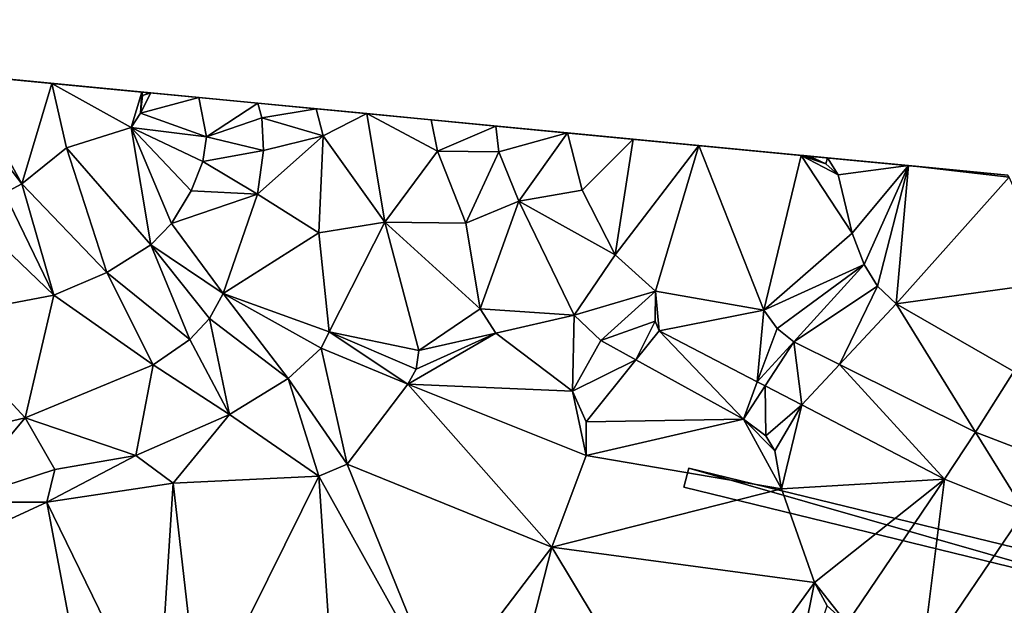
# Model space of a CAD drawing. Header units: inches. Extents: x 92348 to 92626, y 1600224 to 1600387.
# Tile 108 of 117: x 92534 to 92573, y 1600358 to 1600381. Entities that reach past the tile are written whole.
import ezdxf

# ---------------------------------------------------------------- set-up
doc = ezdxf.new("R2010")
doc.units = ezdxf.units.IN
doc.header["$MEASUREMENT"] = 0
doc.layers.add('Objekter_Hekk', color=10, linetype='Continuous')
doc.layers.add('Terreng_ortofoto', color=10, linetype='Continuous')

msp = doc.modelspace()

# ---------------------------------------------------------------- linework, layer by layer
at = {"layer": 'Terreng_ortofoto'}
for points in [[(92529.386, 1600379.123, 118.267), (92543.266, 1600377.791, 115), (92509.069, 1600381.073, 120.875)], [(92543.266, 1600377.791, 115), (92572.785, 1600374.958, 107), (92509.069, 1600381.073, 120.875)], [(92531.607, 1600378.909, 118), (92535.15, 1600378.569, 117.5), (92529.386, 1600379.123, 118.267)], [(92535.15, 1600378.569, 117.5), (92539.011, 1600378.199, 116.839), (92529.386, 1600379.123, 118.267)], [(92529.386, 1600379.123, 118.267), (92539.011, 1600378.199, 116.839), (92543.266, 1600377.791, 115)], [(92533.966, 1600374.618, 117), (92531.607, 1600378.909, 118), (92530.966, 1600378.531, 118)], [(92533.966, 1600374.618, 117), (92535.15, 1600378.569, 117.5), (92531.607, 1600378.909, 118)], [(92533.966, 1600374.618, 117), (92530.966, 1600378.531, 118), (92533.287, 1600374.254, 117)], [(92533.966, 1600374.618, 117), (92535.73, 1600376.028, 117), (92535.15, 1600378.569, 117.5)], [(92535.73, 1600376.028, 117), (92538.271, 1600376.839, 117), (92535.15, 1600378.569, 117.5)], [(92538.271, 1600376.839, 117), (92538.693, 1600378.229, 117), (92535.15, 1600378.569, 117.5)], [(92535.15, 1600378.569, 117.5), (92538.693, 1600378.229, 117), (92539.011, 1600378.199, 116.839)], [(92538.634, 1600377.401, 117), (92538.693, 1600378.229, 117), (92538.271, 1600376.839, 117)], [(92538.634, 1600377.401, 117), (92538.72, 1600378.089, 117), (92538.693, 1600378.229, 117)], [(92538.634, 1600377.401, 117), (92539.051, 1600378.195, 116.839), (92538.72, 1600378.089, 117)], [(92538.634, 1600377.401, 117), (92540.934, 1600378.014, 116), (92539.051, 1600378.195, 116.839)], [(92538.693, 1600378.229, 117), (92538.72, 1600378.089, 117), (92539.011, 1600378.199, 116.839)], [(92538.72, 1600378.089, 117), (92539.051, 1600378.195, 116.839), (92539.011, 1600378.199, 116.839)], [(92539.051, 1600378.195, 116.839), (92540.934, 1600378.014, 116), (92539.011, 1600378.199, 116.839)], [(92539.011, 1600378.199, 116.839), (92540.934, 1600378.014, 116), (92543.266, 1600377.791, 115)], [(92541.234, 1600376.46, 116), (92540.934, 1600378.014, 116), (92538.634, 1600377.401, 117)], [(92541.234, 1600376.46, 116), (92543.266, 1600377.791, 115), (92540.934, 1600378.014, 116)], [(92541.234, 1600376.46, 116), (92543.412, 1600377.209, 115), (92543.266, 1600377.791, 115)], [(92543.266, 1600377.791, 115), (92543.412, 1600377.209, 115), (92545.55, 1600377.571, 114)], [(92543.266, 1600377.791, 115), (92545.55, 1600377.571, 114), (92547.546, 1600377.38, 113)], [(92543.266, 1600377.791, 115), (92547.546, 1600377.38, 113), (92550.08, 1600377.137, 112)], [(92543.266, 1600377.791, 115), (92550.08, 1600377.137, 112), (92572.785, 1600374.958, 107)], [(92541.234, 1600376.46, 116), (92538.634, 1600377.401, 117), (92538.271, 1600376.839, 117)], [(92543.412, 1600377.209, 115), (92545.827, 1600376.502, 114), (92545.55, 1600377.571, 114)], [(92547.546, 1600377.38, 113), (92545.55, 1600377.571, 114), (92545.827, 1600376.502, 114)], [(92548.259, 1600373.103, 113), (92547.546, 1600377.38, 113), (92545.827, 1600376.502, 114)], [(92548.259, 1600373.103, 113), (92550.336, 1600375.896, 112), (92547.546, 1600377.38, 113)], [(92550.336, 1600375.896, 112), (92550.08, 1600377.137, 112), (92547.546, 1600377.38, 113)], [(92541.234, 1600376.46, 116), (92543.482, 1600375.926, 115), (92543.412, 1600377.209, 115)], [(92543.482, 1600375.926, 115), (92545.827, 1600376.502, 114), (92543.412, 1600377.209, 115)], [(92550.336, 1600375.896, 112), (92552.63, 1600376.892, 111), (92550.08, 1600377.137, 112)], [(92552.63, 1600376.892, 111), (92564.657, 1600375.738, 108.075), (92550.08, 1600377.137, 112)], [(92550.08, 1600377.137, 112), (92564.657, 1600375.738, 108.075), (92572.785, 1600374.958, 107)], [(92539.043, 1600372.218, 116), (92538.271, 1600376.839, 117), (92535.73, 1600376.028, 117)], [(92539.043, 1600372.218, 116), (92539.863, 1600373.059, 116), (92538.271, 1600376.839, 117)], [(92541.234, 1600376.46, 116), (92538.271, 1600376.839, 117), (92541.091, 1600375.492, 116)], [(92539.863, 1600373.059, 116), (92540.634, 1600374.342, 116), (92538.271, 1600376.839, 117)], [(92541.091, 1600375.492, 116), (92538.271, 1600376.839, 117), (92540.634, 1600374.342, 116)], [(92552.747, 1600375.88, 111), (92552.63, 1600376.892, 111), (92550.336, 1600375.896, 112)], [(92552.747, 1600375.88, 111), (92555.449, 1600376.621, 110), (92552.63, 1600376.892, 111)], [(92552.63, 1600376.892, 111), (92555.449, 1600376.621, 110), (92558.033, 1600376.373, 109.5)], [(92552.63, 1600376.892, 111), (92558.033, 1600376.373, 109.5), (92564.657, 1600375.738, 108.075)], [(92553.532, 1600373.94, 111), (92555.449, 1600376.621, 110), (92552.747, 1600375.88, 111)], [(92556.033, 1600374.362, 110), (92555.449, 1600376.621, 110), (92553.532, 1600373.94, 111)], [(92556.033, 1600374.362, 110), (92558.033, 1600376.373, 109.5), (92555.449, 1600376.621, 110)], [(92541.234, 1600376.46, 116), (92541.091, 1600375.492, 116), (92543.482, 1600375.926, 115)], [(92543.482, 1600375.926, 115), (92543.252, 1600374.211, 115), (92545.827, 1600376.502, 114)], [(92543.252, 1600374.211, 115), (92545.658, 1600372.694, 114), (92545.827, 1600376.502, 114)], [(92548.259, 1600373.103, 113), (92545.827, 1600376.502, 114), (92545.658, 1600372.694, 114)], [(92556.033, 1600374.362, 110), (92557.325, 1600371.82, 110), (92558.033, 1600376.373, 109.5)], [(92558.033, 1600376.373, 109.5), (92557.325, 1600371.82, 110), (92560.618, 1600376.125, 109)], [(92558.033, 1600376.373, 109.5), (92560.618, 1600376.125, 109), (92564.657, 1600375.738, 108.075)], [(92537.316, 1600371.128, 116), (92535.73, 1600376.028, 117), (92533.966, 1600374.618, 117)], [(92539.043, 1600372.218, 116), (92535.73, 1600376.028, 117), (92537.316, 1600371.128, 116)], [(92543.482, 1600375.926, 115), (92541.091, 1600375.492, 116), (92543.252, 1600374.211, 115)], [(92548.259, 1600373.103, 113), (92551.451, 1600373.068, 112), (92550.336, 1600375.896, 112)], [(92551.451, 1600373.068, 112), (92552.747, 1600375.88, 111), (92550.336, 1600375.896, 112)], [(92551.451, 1600373.068, 112), (92553.532, 1600373.94, 111), (92552.747, 1600375.88, 111)], [(92557.325, 1600371.82, 110), (92558.922, 1600370.392, 110), (92560.618, 1600376.125, 109)], [(92563.187, 1600369.642, 109), (92560.618, 1600376.125, 109), (92558.922, 1600370.392, 110)], [(92563.187, 1600369.642, 109), (92564.657, 1600375.738, 108.075), (92560.618, 1600376.125, 109)], [(92541.091, 1600375.492, 116), (92540.634, 1600374.342, 116), (92543.252, 1600374.211, 115)], [(92563.187, 1600369.642, 109), (92566.661, 1600372.672, 108), (92564.657, 1600375.738, 108.075)], [(92564.657, 1600375.738, 108.075), (92566.661, 1600372.672, 108), (92566.114, 1600374.976, 108)], [(92564.657, 1600375.738, 108.075), (92566.114, 1600374.976, 108), (92565.624, 1600375.398, 108)], [(92564.657, 1600375.738, 108.075), (92565.624, 1600375.398, 108), (92564.76, 1600375.728, 108.051)], [(92564.657, 1600375.738, 108.075), (92564.76, 1600375.728, 108.051), (92565.694, 1600375.638, 107.909)], [(92564.657, 1600375.738, 108.075), (92565.694, 1600375.638, 107.909), (92568.884, 1600375.332, 107.5)], [(92564.657, 1600375.738, 108.075), (92568.884, 1600375.332, 107.5), (92572.785, 1600374.958, 107)], [(92565.624, 1600375.398, 108), (92564.983, 1600375.706, 108), (92564.76, 1600375.728, 108.051)], [(92564.76, 1600375.728, 108.051), (92564.983, 1600375.706, 108), (92565.694, 1600375.638, 107.909)], [(92565.624, 1600375.398, 108), (92565.694, 1600375.638, 107.909), (92564.983, 1600375.706, 108)], [(92565.624, 1600375.398, 108), (92566.114, 1600374.976, 108), (92565.694, 1600375.638, 107.909)], [(92566.114, 1600374.976, 108), (92568.884, 1600375.332, 107.5), (92565.694, 1600375.638, 107.909)], [(92566.114, 1600374.976, 108), (92566.661, 1600372.672, 108), (92568.884, 1600375.332, 107.5)], [(92567.132, 1600371.45, 108), (92568.884, 1600375.332, 107.5), (92566.661, 1600372.672, 108)], [(92567.132, 1600371.45, 108), (92567.663, 1600370.597, 108), (92568.884, 1600375.332, 107.5)], [(92567.663, 1600370.597, 108), (92568.397, 1600369.9, 108), (92568.884, 1600375.332, 107.5)], [(92568.884, 1600375.332, 107.5), (92568.397, 1600369.9, 108), (92572.846, 1600374.879, 107)], [(92568.884, 1600375.332, 107.5), (92572.846, 1600374.879, 107), (92572.785, 1600374.958, 107)], [(92574.671, 1600370.764, 107), (92572.846, 1600374.879, 107), (92568.397, 1600369.9, 108)], [(92533.966, 1600374.618, 117), (92533.287, 1600374.254, 117), (92535.224, 1600370.236, 116)], [(92537.316, 1600371.128, 116), (92533.966, 1600374.618, 117), (92535.224, 1600370.236, 116)], [(92539.863, 1600373.059, 116), (92543.252, 1600374.211, 115), (92540.634, 1600374.342, 116)], [(92556.033, 1600374.362, 110), (92553.532, 1600373.94, 111), (92557.325, 1600371.82, 110)], [(92531.31, 1600373.99, 117), (92530.47, 1600369.337, 116), (92535.224, 1600370.236, 116)], [(92531.31, 1600373.99, 117), (92535.224, 1600370.236, 116), (92533.287, 1600374.254, 117)], [(92541.89, 1600370.3, 115), (92543.252, 1600374.211, 115), (92539.863, 1600373.059, 116)], [(92541.89, 1600370.3, 115), (92545.658, 1600372.694, 114), (92543.252, 1600374.211, 115)], [(92551.451, 1600373.068, 112), (92552.012, 1600369.703, 112), (92553.532, 1600373.94, 111)], [(92553.532, 1600373.94, 111), (92552.012, 1600369.703, 112), (92555.709, 1600369.456, 111)], [(92553.532, 1600373.94, 111), (92555.709, 1600369.456, 111), (92557.325, 1600371.82, 110)], [(92546.067, 1600368.802, 114), (92548.259, 1600373.103, 113), (92545.658, 1600372.694, 114)], [(92546.067, 1600368.802, 114), (92549.602, 1600368.058, 113), (92548.259, 1600373.103, 113)], [(92549.602, 1600368.058, 113), (92552.012, 1600369.703, 112), (92548.259, 1600373.103, 113)], [(92548.259, 1600373.103, 113), (92552.012, 1600369.703, 112), (92551.451, 1600373.068, 112)], [(92539.043, 1600372.218, 116), (92541.89, 1600370.3, 115), (92539.863, 1600373.059, 116)], [(92546.067, 1600368.802, 114), (92545.658, 1600372.694, 114), (92541.89, 1600370.3, 115)], [(92563.187, 1600369.642, 109), (92567.132, 1600371.45, 108), (92566.661, 1600372.672, 108)], [(92539.043, 1600372.218, 116), (92537.316, 1600371.128, 116), (92540.577, 1600368.49, 115)], [(92539.043, 1600372.218, 116), (92540.577, 1600368.49, 115), (92541.357, 1600369.322, 115)], [(92539.043, 1600372.218, 116), (92541.357, 1600369.322, 115), (92541.89, 1600370.3, 115)], [(92555.709, 1600369.456, 111), (92558.922, 1600370.392, 110), (92557.325, 1600371.82, 110)], [(92563.187, 1600369.642, 109), (92563.701, 1600368.929, 109), (92567.132, 1600371.45, 108)], [(92563.701, 1600368.929, 109), (92564.369, 1600368.403, 109), (92567.132, 1600371.45, 108)], [(92564.369, 1600368.403, 109), (92567.663, 1600370.597, 108), (92567.132, 1600371.45, 108)], [(92537.316, 1600371.128, 116), (92535.224, 1600370.236, 116), (92539.133, 1600367.503, 115)], [(92537.316, 1600371.128, 116), (92539.133, 1600367.503, 115), (92540.577, 1600368.49, 115)], [(92555.709, 1600369.456, 111), (92556.766, 1600368.451, 111), (92558.922, 1600370.392, 110)], [(92556.766, 1600368.451, 111), (92558.905, 1600369.212, 110), (92558.922, 1600370.392, 110)], [(92558.905, 1600369.212, 110), (92559.066, 1600368.837, 110), (92558.922, 1600370.392, 110)], [(92559.066, 1600368.837, 110), (92563.187, 1600369.642, 109), (92558.922, 1600370.392, 110)], [(92564.369, 1600368.403, 109), (92566.165, 1600367.509, 109), (92567.663, 1600370.597, 108)], [(92567.663, 1600370.597, 108), (92566.165, 1600367.509, 109), (92568.397, 1600369.9, 108)], [(92574.671, 1600370.764, 107), (92568.397, 1600369.9, 108), (92573.027, 1600367.24, 108)], [(92534.1, 1600365.409, 115), (92535.224, 1600370.236, 116), (92530.47, 1600369.337, 116)], [(92534.1, 1600365.409, 115), (92539.133, 1600367.503, 115), (92535.224, 1600370.236, 116)], [(92541.89, 1600370.3, 115), (92541.357, 1600369.322, 115), (92544.453, 1600366.958, 114)], [(92546.067, 1600368.802, 114), (92541.89, 1600370.3, 115), (92545.752, 1600368.159, 114)], [(92541.89, 1600370.3, 115), (92544.453, 1600366.958, 114), (92545.752, 1600368.159, 114)], [(92549.602, 1600368.058, 113), (92552.63, 1600368.748, 112), (92552.012, 1600369.703, 112)], [(92552.012, 1600369.703, 112), (92552.63, 1600368.748, 112), (92555.709, 1600369.456, 111)], [(92559.066, 1600368.837, 110), (92562.924, 1600366.832, 110), (92563.187, 1600369.642, 109)], [(92563.187, 1600369.642, 109), (92562.924, 1600366.832, 110), (92563.701, 1600368.929, 109)], [(92571.521, 1600364.844, 109), (92568.397, 1600369.9, 108), (92566.165, 1600367.509, 109)], [(92571.521, 1600364.844, 109), (92573.027, 1600367.24, 108), (92568.397, 1600369.9, 108)], [(92530.458, 1600364.554, 115), (92534.1, 1600365.409, 115), (92530.47, 1600369.337, 116)], [(92542.149, 1600365.541, 114), (92541.357, 1600369.322, 115), (92540.577, 1600368.49, 115)], [(92542.149, 1600365.541, 114), (92544.453, 1600366.958, 114), (92541.357, 1600369.322, 115)], [(92555.649, 1600366.466, 112), (92555.709, 1600369.456, 111), (92552.63, 1600368.748, 112)], [(92555.649, 1600366.466, 112), (92556.766, 1600368.451, 111), (92555.709, 1600369.456, 111)], [(92556.766, 1600368.451, 111), (92558.144, 1600367.691, 111), (92558.905, 1600369.212, 110)], [(92558.905, 1600369.212, 110), (92558.144, 1600367.691, 111), (92559.066, 1600368.837, 110)], [(92562.377, 1600365.358, 111), (92559.066, 1600368.837, 110), (92558.144, 1600367.691, 111)], [(92562.377, 1600365.358, 111), (92562.924, 1600366.832, 110), (92559.066, 1600368.837, 110)], [(92562.924, 1600366.832, 110), (92564.369, 1600368.403, 109), (92563.701, 1600368.929, 109)], [(92542.149, 1600365.541, 114), (92540.577, 1600368.49, 115), (92539.133, 1600367.503, 115)], [(92546.067, 1600368.802, 114), (92545.752, 1600368.159, 114), (92549.161, 1600366.738, 113)], [(92546.067, 1600368.802, 114), (92549.161, 1600366.738, 113), (92549.495, 1600367.33, 113)], [(92546.067, 1600368.802, 114), (92549.495, 1600367.33, 113), (92549.602, 1600368.058, 113)], [(92555.649, 1600366.466, 112), (92552.63, 1600368.748, 112), (92549.161, 1600366.738, 113)], [(92549.495, 1600367.33, 113), (92549.161, 1600366.738, 113), (92552.63, 1600368.748, 112)], [(92549.602, 1600368.058, 113), (92549.495, 1600367.33, 113), (92552.63, 1600368.748, 112)], [(92555.649, 1600366.466, 112), (92558.144, 1600367.691, 111), (92556.766, 1600368.451, 111)], [(92546.776, 1600363.592, 113), (92545.752, 1600368.159, 114), (92544.453, 1600366.958, 114)], [(92546.776, 1600363.592, 113), (92549.161, 1600366.738, 113), (92545.752, 1600368.159, 114)], [(92562.924, 1600366.832, 110), (92563.236, 1600366.67, 110), (92564.369, 1600368.403, 109)], [(92564.681, 1600365.919, 110), (92564.369, 1600368.403, 109), (92563.236, 1600366.67, 110)], [(92564.681, 1600365.919, 110), (92566.165, 1600367.509, 109), (92564.369, 1600368.403, 109)], [(92556.181, 1600365.253, 112), (92558.144, 1600367.691, 111), (92555.649, 1600366.466, 112)], [(92556.181, 1600365.253, 112), (92562.377, 1600365.358, 111), (92558.144, 1600367.691, 111)], [(92534.1, 1600365.409, 115), (92538.459, 1600363.937, 114), (92539.133, 1600367.503, 115)], [(92538.459, 1600363.937, 114), (92542.149, 1600365.541, 114), (92539.133, 1600367.503, 115)], [(92564.681, 1600365.919, 110), (92570.297, 1600363.001, 110), (92566.165, 1600367.509, 109)], [(92570.297, 1600363.001, 110), (92571.521, 1600364.844, 109), (92566.165, 1600367.509, 109)], [(92545.664, 1600363.117, 113), (92544.453, 1600366.958, 114), (92542.149, 1600365.541, 114)], [(92546.776, 1600363.592, 113), (92544.453, 1600366.958, 114), (92545.664, 1600363.117, 113)], [(92576.132, 1600363.085, 109), (92573.027, 1600367.24, 108), (92571.521, 1600364.844, 109)], [(92554.834, 1600360.321, 112), (92549.161, 1600366.738, 113), (92546.776, 1600363.592, 113)], [(92556.19, 1600363.932, 112), (92555.649, 1600366.466, 112), (92549.161, 1600366.738, 113)], [(92556.19, 1600363.932, 112), (92549.161, 1600366.738, 113), (92554.834, 1600360.321, 112)], [(92562.377, 1600365.358, 111), (92563.236, 1600366.67, 110), (92562.924, 1600366.832, 110)], [(92562.377, 1600365.358, 111), (92563.262, 1600364.707, 111), (92563.236, 1600366.67, 110)], [(92564.681, 1600365.919, 110), (92563.236, 1600366.67, 110), (92563.262, 1600364.707, 111)], [(92556.181, 1600365.253, 112), (92555.649, 1600366.466, 112), (92556.19, 1600363.932, 112)], [(92564.681, 1600365.919, 110), (92563.262, 1600364.707, 111), (92563.609, 1600364.118, 111)], [(92564.681, 1600365.919, 110), (92563.609, 1600364.118, 111), (92563.884, 1600362.621, 111)], [(92564.681, 1600365.919, 110), (92563.884, 1600362.621, 111), (92570.297, 1600363.001, 110)], [(92530.458, 1600364.554, 115), (92531.311, 1600362.093, 114), (92534.1, 1600365.409, 115)], [(92534.1, 1600365.409, 115), (92531.311, 1600362.093, 114), (92535.264, 1600363.381, 114)], [(92534.1, 1600365.409, 115), (92535.264, 1600363.381, 114), (92538.459, 1600363.937, 114)], [(92538.459, 1600363.937, 114), (92539.924, 1600362.842, 113), (92542.149, 1600365.541, 114)], [(92539.924, 1600362.842, 113), (92545.664, 1600363.117, 113), (92542.149, 1600365.541, 114)], [(92556.181, 1600365.253, 112), (92556.19, 1600363.932, 112), (92562.377, 1600365.358, 111)], [(92556.19, 1600363.932, 112), (92563.884, 1600362.621, 111), (92562.377, 1600365.358, 111)], [(92562.377, 1600365.358, 111), (92563.884, 1600362.621, 111), (92563.609, 1600364.118, 111)], [(92562.377, 1600365.358, 111), (92563.609, 1600364.118, 111), (92563.262, 1600364.707, 111)], [(92570.297, 1600363.001, 110), (92573.449, 1600361.737, 110), (92571.521, 1600364.844, 109)], [(92576.132, 1600363.085, 109), (92571.521, 1600364.844, 109), (92573.449, 1600361.737, 110)], [(92538.459, 1600363.937, 114), (92535.264, 1600363.381, 114), (92534.953, 1600362.098, 113)], [(92538.459, 1600363.937, 114), (92534.953, 1600362.098, 113), (92539.924, 1600362.842, 113)], [(92556.19, 1600363.932, 112), (92554.834, 1600360.321, 112), (92563.884, 1600362.621, 111)], [(92546.776, 1600363.592, 113), (92545.664, 1600363.117, 113), (92550.437, 1600354.551, 112)], [(92554.834, 1600360.321, 112), (92546.776, 1600363.592, 113), (92550.437, 1600354.551, 112)], [(92535.264, 1600363.381, 114), (92531.311, 1600362.093, 114), (92534.953, 1600362.098, 113)], [(92539.924, 1600362.842, 113), (92540.97, 1600353.662, 112), (92545.664, 1600363.117, 113)], [(92545.664, 1600363.117, 113), (92540.97, 1600353.662, 112), (92546.279, 1600353.907, 112)], [(92545.664, 1600363.117, 113), (92546.279, 1600353.907, 112), (92550.437, 1600354.551, 112)], [(92534.953, 1600362.098, 113), (92539.307, 1600353.17, 112), (92539.924, 1600362.842, 113)], [(92539.924, 1600362.842, 113), (92539.307, 1600353.17, 112), (92540.97, 1600353.662, 112)], [(92563.884, 1600362.621, 111), (92565.178, 1600358.938, 111), (92570.297, 1600363.001, 110)], [(92565.178, 1600358.938, 111), (92566.451, 1600357.318, 111), (92570.297, 1600363.001, 110)], [(92566.451, 1600357.318, 111), (92569.387, 1600355.768, 111), (92570.297, 1600363.001, 110)], [(92570.297, 1600363.001, 110), (92569.387, 1600355.768, 111), (92573.449, 1600361.737, 110)], [(92554.834, 1600360.321, 112), (92565.178, 1600358.938, 111), (92563.884, 1600362.621, 111)], [(92529.643, 1600359.64, 113), (92536.895, 1600351.846, 112), (92534.953, 1600362.098, 113)], [(92529.643, 1600359.64, 113), (92534.953, 1600362.098, 113), (92531.311, 1600362.093, 114)], [(92534.953, 1600362.098, 113), (92536.895, 1600351.846, 112), (92539.307, 1600353.17, 112)], [(92573.449, 1600361.737, 110), (92569.387, 1600355.768, 111), (92574.77, 1600351.079, 111)], [(92554.834, 1600360.321, 112), (92550.437, 1600354.551, 112), (92553.776, 1600356.163, 112)], [(92554.834, 1600360.321, 112), (92553.776, 1600356.163, 112), (92559.987, 1600351.765, 111)], [(92554.834, 1600360.321, 112), (92559.987, 1600351.765, 111), (92565.178, 1600358.938, 111)], [(92529.643, 1600359.64, 113), (92532.923, 1600349.819, 112.759), (92535.397, 1600350.67, 112)], [(92529.643, 1600359.64, 113), (92535.397, 1600350.67, 112), (92536.895, 1600351.846, 112)], [(92565.178, 1600358.938, 111), (92559.987, 1600351.765, 111), (92563.91, 1600352.614, 111)], [(92565.178, 1600358.938, 111), (92563.91, 1600352.614, 111), (92565.677, 1600358.016, 111)], [(92565.178, 1600358.938, 111), (92565.677, 1600358.016, 111), (92566.451, 1600357.318, 111)]]:
    msp.add_3dface(points, dxfattribs=at)

# ---------------------------------------------------------------- meshes
at = {"layer": 'Objekter_Hekk', "color": 24, "true_color": 0xaa170d}
mesh = msp.add_polyface(dxfattribs=at)
corners = [(92560.227, 1600363.438, 111.472), (92579.012, 1600358.062, 110.252), (92579.199, 1600358.812, 110.166), (92560.039, 1600362.688, 111.477), (92560.227, 1600363.438, 112.77), (92579.012, 1600358.062, 112.46), (92579.199, 1600358.812, 112.46), (92560.039, 1600362.688, 112.77)]
mesh.append_faces([[corners[k] for k in face] for face in [(4, 6, 0), (6, 2, 0), (6, 5, 1), (6, 1, 2), (0, 3, 1), (0, 1, 2), (5, 7, 3), (5, 3, 1), (4, 7, 5), (4, 5, 6), (7, 4, 3), (4, 0, 3), (4, 6, 0), (6, 2, 0), (6, 5, 1), (6, 1, 2), (5, 7, 3), (5, 3, 1), (7, 4, 3), (4, 0, 3), (4, 7, 5), (4, 5, 6), (0, 3, 1), (0, 1, 2)]], dxfattribs={"color": 84})
mesh = msp.add_polyface(dxfattribs=at)
corners = [(92560.227, 1600363.438, 111.472), (92579.012, 1600358.062, 110.252), (92579.199, 1600358.812, 110.166), (92560.039, 1600362.688, 111.477), (92560.227, 1600363.438, 112.77), (92579.012, 1600358.062, 112.46), (92579.199, 1600358.812, 112.46), (92560.039, 1600362.688, 112.77)]
mesh.append_faces([[corners[k] for k in face] for face in [(4, 6, 0), (6, 2, 0), (6, 5, 1), (6, 1, 2), (0, 3, 1), (0, 1, 2), (5, 7, 3), (5, 3, 1), (4, 7, 5), (4, 5, 6), (7, 4, 3), (4, 0, 3), (4, 6, 0), (6, 2, 0), (6, 5, 1), (6, 1, 2), (5, 7, 3), (5, 3, 1), (7, 4, 3), (4, 0, 3), (4, 7, 5), (4, 5, 6), (0, 3, 1), (0, 1, 2)]])

doc.saveas('drawing.dxf')
